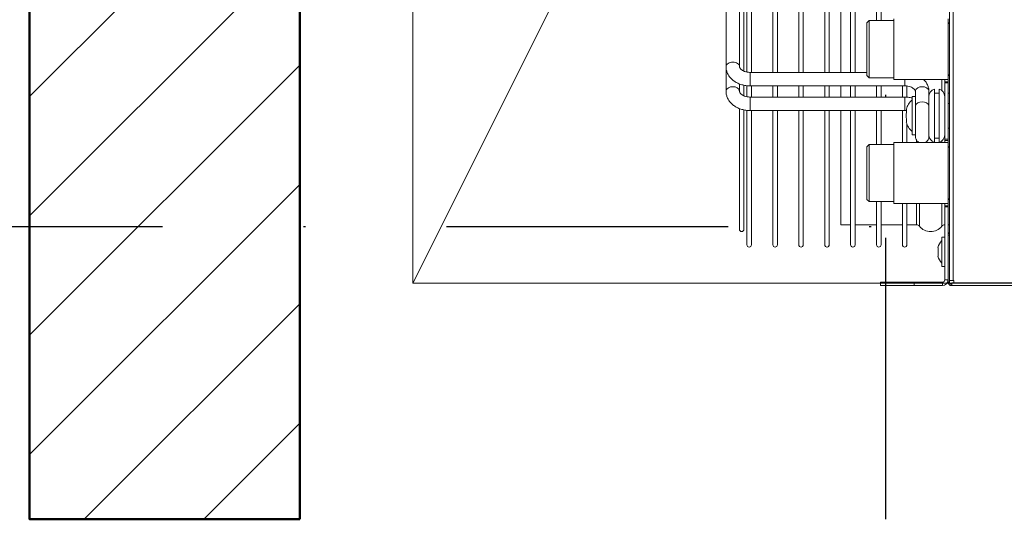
# Model space of a CAD drawing. Header units: centimetres. Extents: x -2715 to 104803, y -2927 to 32152.
# Tile 53 of 72: x 88797 to 88841, y -449 to -427. Entities that reach past the tile are written whole.
import ezdxf
from ezdxf.lldxf.tags import DXFTag

# ---------------------------------------------------------------- set-up
doc = ezdxf.new("R2010")
doc.units = ezdxf.units.CM
doc.header["$MEASUREMENT"] = 0
doc.linetypes.add('DASHDOT2', pattern=[0.5, 0.25, -0.125, 0, -0.125])
for name, color, linetype, lineweight in [('1_ hatch proj.', 252, 'Continuous', 9), ('1_ przerywana  S_CONSTRUCTION', 252, 'DASHDOT2', 25), ('1_ wall STRUCT proj.', 252, 'Continuous', 50), ('2_ equipment proj._skrzynie', 252, 'Continuous', 9)]:
    doc.layers.add(name, color=color, linetype=linetype, lineweight=lineweight)
tags = doc.linetypes.add('Dash', pattern=[15, 10, -5]).pattern_tags.tags
tags[6:7] = [DXFTag(74, 4), DXFTag(75, 0), DXFTag(340, '0'), DXFTag(46, 0.0), DXFTag(50, 0.0), DXFTag(44, 0.0), DXFTag(45, 0.0)]
tags[4:5] = [DXFTag(74, 4), DXFTag(75, 0), DXFTag(340, '0'), DXFTag(46, 0.0), DXFTag(50, 0.0), DXFTag(44, 0.0), DXFTag(45, 0.0)]

# ---------------------------------------------------------------- blocks, each defined once
blk = doc.blocks.new('vcvcbv')
blk.add_lwpolyline([(-100, 50), (0, 50), (0, 0), (-100, 0), (-100, 50)])
at = {"linetype": 'Dash', "ltscale": 10}
blk.add_lwpolyline([(-100, 0), (0, 50), (0, 0), (-100, 50), (-100, 0)], dxfattribs=at)
blk = doc.blocks.new('sdadsfsdfd')
at = {"layer": '2_ equipment proj._skrzynie', "rotation": 90}
blk.add_blockref('vcvcbv', (1636, -809.512), dxfattribs=at)
blk = doc.blocks.new('GP150 pion')
at = {"color": 7, "linetype": 'Continuous', "lineweight": 15}
for p, q in [((921.105, 1359.298), (922.201, 1359.298)), ((921.105, 1359.298), (922.201, 1359.298)), ((922.201, 1359.298), (932.077, 1359.298)), ((914.297, 1358.373), (920.255, 1358.373)), ((914.982, 1358.708), (920.345, 1358.708)), ((920.28, 1358.508), (914.982, 1358.508)), ((920.28, 1358.508), (914.982, 1358.508)), ((920.87, 1358.373), (921.353, 1358.373)), ((921.379, 1358.508), (920.903, 1358.508)), ((921.379, 1358.508), (920.903, 1358.508)), ((921.296, 1358.698), (921.105, 1358.698)), ((921.378, 1358.708), (921.437, 1358.708)), ((921.961, 1358.373), (955.009, 1358.373)), ((954.967, 1358.508), (921.998, 1358.508)), ((928.678, 1358.508), (921.998, 1358.508)), ((922.393, 1358.698), (922.201, 1358.698)), ((922.475, 1358.708), (954.488, 1358.708)), ((914.297, 1358.173), (914.267, 1358.178)), ((920.257, 1358.173), (914.297, 1358.173)), ((920.257, 1358.173), (914.297, 1358.173)), ((920.257, 1351.373), (920.257, 1358.223)), ((920.857, 1358.223), (920.857, 1351.373)), ((921.353, 1358.173), (920.857, 1358.173)), ((920.857, 1358.173), (920.857, 1357.223)), ((921.353, 1358.173), (920.857, 1358.173)), ((921.353, 1351.373), (921.353, 1358.223)), ((921.953, 1358.223), (921.953, 1353.048)), ((955.013, 1358.173), (921.953, 1358.173)), ((921.953, 1358.173), (921.953, 1357.223)), ((929.709, 1358.173), (921.953, 1358.173)), ((914.297, 1357.223), (920.257, 1357.223)), ((920.257, 1357.023), (914.297, 1357.023)), ((920.257, 1357.023), (914.297, 1357.023)), ((920.857, 1357.223), (921.353, 1357.223)), ((920.857, 1357.023), (920.857, 1356.073)), ((921.353, 1357.023), (920.857, 1357.023)), ((921.353, 1357.023), (920.857, 1357.023)), ((921.953, 1357.223), (955.013, 1357.223)), ((921.953, 1357.023), (921.953, 1356.073)), ((955.013, 1357.023), (921.953, 1357.023)), ((933.525, 1357.023), (921.953, 1357.023)), ((914.297, 1356.073), (920.257, 1356.073)), ((920.257, 1355.873), (914.297, 1355.873)), ((920.257, 1355.873), (914.297, 1355.873)), ((920.857, 1356.073), (921.353, 1356.073)), ((920.857, 1355.873), (920.857, 1354.923)), ((921.353, 1355.873), (920.857, 1355.873)), ((921.353, 1355.873), (920.857, 1355.873)), ((921.953, 1356.073), (955.013, 1356.073)), ((921.953, 1355.873), (921.953, 1354.923)), ((933.383, 1355.873), (921.953, 1355.873)), ((955.013, 1355.873), (921.953, 1355.873)), ((914.297, 1354.923), (920.257, 1354.923)), ((920.857, 1354.923), (921.353, 1354.923)), ((921.953, 1354.923), (955.013, 1354.923)), ((920.257, 1354.723), (914.297, 1354.723)), ((920.257, 1354.723), (914.297, 1354.723)), ((920.857, 1354.723), (920.857, 1354.203)), ((921.353, 1354.723), (920.857, 1354.723)), ((921.353, 1354.723), (920.857, 1354.723)), ((921.953, 1354.723), (921.953, 1354.203)), ((933.383, 1354.723), (921.953, 1354.723)), ((955.013, 1354.723), (921.953, 1354.723)), ((915.183, 1353.773), (915.183, 1354.203)), ((920.257, 1354.203), (915.183, 1354.203)), ((921.353, 1354.203), (920.857, 1354.203)), ((955.013, 1354.203), (921.953, 1354.203)), ((914.297, 1353.773), (920.257, 1353.773)), ((920.257, 1353.573), (914.297, 1353.573)), ((915.183, 1353.573), (914.297, 1353.573)), ((915.183, 1352.623), (915.183, 1353.573)), ((920.857, 1353.773), (921.353, 1353.773)), ((921.353, 1353.573), (920.857, 1353.573)), ((921.953, 1353.773), (955.013, 1353.773)), ((955.013, 1353.573), (921.953, 1353.573)), ((916.213, 1352.948), (916.313, 1353.048)), ((918.653, 1353.048), (916.313, 1353.048)), ((918.653, 1353.048), (918.753, 1352.948)), ((921.713, 1352.948), (921.813, 1353.048)), ((924.153, 1353.048), (921.813, 1353.048)), ((924.153, 1353.048), (924.253, 1352.948)), ((914.297, 1352.623), (916.213, 1352.623)), ((916.213, 1351.848), (916.213, 1352.948)), ((916.213, 1352.948), (917.483, 1352.948)), ((917.483, 1352.948), (918.753, 1352.948)), ((918.753, 1352.948), (918.753, 1351.848)), ((918.753, 1352.623), (920.257, 1352.623)), ((920.857, 1352.623), (921.353, 1352.623)), ((921.713, 1351.848), (921.713, 1352.948)), ((921.713, 1352.948), (922.983, 1352.948)), ((922.983, 1352.948), (924.253, 1352.948)), ((924.253, 1352.948), (924.253, 1351.848)), ((924.253, 1352.623), (955.013, 1352.623)), ((912.633, 1352.448), (912.483, 1352.448)), ((912.483, 1352.448), (912.483, 1350.948)), ((912.633, 1350.948), (912.633, 1352.448)), ((915.183, 1352.423), (914.297, 1352.423)), ((916.213, 1352.423), (914.297, 1352.423)), ((915.183, 1351.473), (915.183, 1352.423)), ((920.257, 1352.423), (918.753, 1352.423)), ((921.353, 1352.423), (920.857, 1352.423)), ((955.013, 1352.423), (924.253, 1352.423)), ((916.133, 1349.448), (916.133, 1351.848)), ((918.833, 1351.848), (916.133, 1351.848)), ((918.833, 1351.848), (918.833, 1349.448)), ((921.633, 1349.448), (921.633, 1351.848)), ((924.333, 1351.848), (921.633, 1351.848)), ((914.297, 1351.473), (916.133, 1351.473)), ((918.833, 1351.473), (920.257, 1351.473)), ((919.883, 1351.3), (919.739, 1351.3)), ((920.316, 1351.3), (920.172, 1351.3)), ((920.253, 1351.3), (920.257, 1351.373)), ((920.857, 1351.473), (921.353, 1351.473)), ((912.483, 1350.948), (912.633, 1350.948)), ((912.483, 1350.948), (912.483, 1349.698)), ((912.633, 1350.948), (912.633, 1349.698)), ((916.133, 1351.273), (914.297, 1351.273)), ((915.183, 1351.273), (914.297, 1351.273)), ((915.183, 1350.847), (915.183, 1351.273)), ((919.659, 1351.273), (918.833, 1351.273)), ((919.173, 1350.898), (919.173, 1351.048)), ((920.883, 1351.048), (919.173, 1351.048)), ((920.833, 1350.898), (920.241, 1350.898)), ((920.831, 1350.898), (921.105, 1350.898)), ((921.346, 1351.273), (920.841, 1351.273)), ((920.883, 1351.048), (920.883, 1350.898)), ((921.213, 1350.048), (918.842, 1350.048)), ((919.028, 1349.848), (919.028, 1350.048)), ((920.271, 1350.298), (920.823, 1350.298)), ((921.105, 1350.298), (920.823, 1350.298)), ((921.028, 1350.048), (921.028, 1349.848)), ((912.633, 1349.698), (912.483, 1349.698)), ((912.733, 1349.448), (912.733, 1349.598)), ((912.733, 1349.598), (915.983, 1349.598)), ((913.333, 1349.598), (913.333, 1349.718)), ((914.633, 1349.718), (913.333, 1349.718)), ((913.783, 1349.891), (913.783, 1349.9)), ((913.983, 1349.891), (913.783, 1349.891)), ((914.183, 1349.891), (913.983, 1349.891)), ((914.633, 1349.718), (914.633, 1349.598)), ((915.983, 1349.598), (915.983, 1349.448)), ((916.033, 1349.598), (915.983, 1349.598)), ((916.033, 1349.598), (916.033, 1349.448)), ((916.133, 1349.598), (916.033, 1349.598)), ((918.933, 1349.598), (918.833, 1349.598)), ((921.213, 1349.848), (918.842, 1349.848)), ((918.933, 1349.598), (918.933, 1349.448)), ((918.983, 1349.598), (918.933, 1349.598)), ((918.983, 1349.598), (918.983, 1349.448)), ((918.983, 1349.598), (921.483, 1349.598)), ((921.483, 1349.598), (921.483, 1349.448)), ((921.533, 1349.598), (921.483, 1349.598)), ((921.533, 1349.598), (921.533, 1349.448)), ((921.633, 1349.598), (921.533, 1349.598)), ((912.483, 1349.288), (912.483, 1339.673)), ((912.613, 1349.288), (912.483, 1349.288)), ((912.613, 1349.288), (912.613, 1349.188)), ((912.713, 1349.188), (912.613, 1349.188)), ((912.613, 1346.953), (912.613, 1349.188)), ((912.643, 1349.388), (912.643, 1349.448)), ((912.643, 1349.448), (914.723, 1349.448)), ((912.643, 1349.388), (914.723, 1349.388)), ((912.713, 1349.388), (912.713, 1349.228)), ((912.713, 1349.228), (964.253, 1349.228)), ((912.713, 1349.228), (912.713, 1349.188)), ((914.723, 1349.448), (915.983, 1349.448)), ((914.723, 1349.448), (914.723, 1349.388)), ((914.723, 1349.388), (962.243, 1349.388)), ((915.183, 1349.388), (915.183, 1349.448)), ((916.033, 1349.448), (915.983, 1349.448)), ((916.133, 1349.448), (916.033, 1349.448)), ((918.833, 1349.448), (916.133, 1349.448)), ((918.933, 1349.448), (918.833, 1349.448)), ((918.983, 1349.448), (918.933, 1349.448)), ((918.983, 1349.448), (921.483, 1349.448)), ((919.478, 1349.388), (919.478, 1349.448)), ((920.578, 1349.448), (920.578, 1349.388)), ((921.533, 1349.448), (921.483, 1349.448)), ((921.633, 1349.448), (921.533, 1349.448)), ((924.333, 1349.448), (921.633, 1349.448)), ((912.613, 1346.953), (912.613, 1340.243))]:
    blk.add_line(p, q, dxfattribs=at)
at = {"color": 8, "linetype": 'Continuous', "lineweight": 15}
for p, q in [((920.857, 1358.223), (920.769, 1358.223)), ((920.857, 1351.373), (920.769, 1351.373)), ((916.133, 1350.847), (915.183, 1350.847)), ((918.936, 1350.847), (918.833, 1350.847)), ((916.133, 1350.722), (915.123, 1350.722)), ((916.133, 1349.723), (915.123, 1349.723)), ((918.91, 1349.723), (918.833, 1349.723)), ((921.633, 1349.723), (921.146, 1349.723))]:
    blk.add_line(p, q, dxfattribs=at)
at = {"color": 8, "linetype": 'Continuous', "lineweight": 15, "flags": 128}
for points in [[(921.317, 1358.998), (921.305, 1359.101), (921.268, 1359.191), (921.211, 1359.258), (921.142, 1359.293), (921.105, 1359.298)], [(920.769, 1358.223), (920.684, 1358.223), (920.583, 1358.223), (920.48, 1358.223), (920.385, 1358.223), (920.311, 1358.223), (920.267, 1358.223), (920.257, 1358.223)], [(921.353, 1358.223), (921.363, 1358.223), (921.407, 1358.223), (921.481, 1358.223), (921.576, 1358.223), (921.679, 1358.223), (921.78, 1358.223), (921.865, 1358.223), (921.925, 1358.223), (921.952, 1358.223), (921.953, 1358.223)], [(920.769, 1351.373), (920.684, 1351.373), (920.583, 1351.373), (920.48, 1351.373), (920.385, 1351.373), (920.312, 1351.373), (920.267, 1351.373), (920.257, 1351.373)], [(921.353, 1351.373), (921.364, 1351.373), (921.408, 1351.373), (921.481, 1351.373), (921.576, 1351.373), (921.633, 1351.373)], [(920.434, 1350.898), (920.47, 1350.893), (920.54, 1350.858), (920.596, 1350.791), (920.633, 1350.701), (920.646, 1350.598), (920.633, 1350.495), (920.596, 1350.405), (920.54, 1350.338), (920.47, 1350.303), (920.433, 1350.298)], [(921.105, 1350.898), (921.142, 1350.893), (921.211, 1350.858), (921.268, 1350.791), (921.305, 1350.701), (921.317, 1350.598), (921.305, 1350.495), (921.268, 1350.405), (921.211, 1350.338), (921.142, 1350.303), (921.105, 1350.298)]]:
    blk.add_lwpolyline(points, dxfattribs=at)
at = {"color": 7, "linetype": 'Continuous', "lineweight": 15, "flags": 128}
blk.add_lwpolyline([(914.297, 1352.423), (914.259, 1352.431), (914.235, 1352.445)], dxfattribs=at)
at = {"color": 8, "linetype": 'Continuous', "lineweight": 15}
blk.add_arc((921.054, 1358.959), 0.266, 281.1918, 8.3299, dxfattribs=at)
at = {"color": 7, "linetype": 'Continuous', "lineweight": 15}
for centre, radius, start, end in [((914.297, 1358.273), 0.1, 90, 270), ((914.982, 1358.608), 0.1, 90, 270), ((914.982, 1358.608), 0.1, 208.4824, 270), ((914.297, 1357.123), 0.1, 90, 270), ((914.297, 1357.123), 0.1, 90, 270), ((914.297, 1355.973), 0.1, 90, 270), ((914.297, 1355.973), 0.1, 90, 270), ((914.297, 1354.823), 0.1, 90, 270), ((914.297, 1354.823), 0.1, 188.2378, 270), ((914.297, 1353.673), 0.1, 90, 270), ((914.297, 1353.673), 0.1, 128.5777, 270), ((914.297, 1352.523), 0.1, 90, 270), ((914.297, 1351.373), 0.1, 90, 270), ((914.297, 1351.373), 0.1, 90, 270), ((920.005, 1350.392), 0.946, 106.2347, 136.1105), ((920.051, 1350.392), 0.946, 43.8895, 73.7202), ((915.023, 1350.847), 0.16, 308.6822, 0), ((915.523, 1350.222), 0.64, 128.6822, 231.3178), ((919.178, 1349.948), 0.35, 90, 163.3985), ((920.878, 1349.948), 0.35, 16.6015, 90), ((912.733, 1349.698), 0.25, 180, 270), ((912.733, 1349.698), 0.1, 180, 270), ((913.975, 1349.247), 0.681, 106.3825, 136.251), ((913.991, 1349.247), 0.681, 43.749, 73.6062), ((915.023, 1349.598), 0.16, 0, 51.3178), ((919.178, 1349.948), 0.35, 196.6015, 270), ((920.878, 1349.948), 0.35, 270, 343.3985), ((912.643, 1349.288), 0.16, 90, 180), ((912.643, 1349.288), 0.1, 90, 180), ((914.723, 1349.288), 0.16, 38.6822, 90), ((916.233, 1349.298), 0.15, 36.8699, 90), ((918.733, 1349.298), 0.15, 90, 143.1301), ((920.973, 1349.373), 0.0753, 11.2861, 83.1261), ((921.733, 1349.298), 0.15, 36.8699, 90), ((924.233, 1349.298), 0.15, 90, 143.1301)]:
    blk.add_arc(centre, radius, start, end, dxfattribs=at)
for points, knots in [([(920.257, 1358.223), (920.258, 1358.258), (920.26, 1358.355), (920.284, 1358.512), (920.335, 1358.69), (920.41, 1358.855), (920.509, 1359.001), (920.63, 1359.124), (920.766, 1359.217), (920.91, 1359.275), (921.025, 1359.296), (921.089, 1359.298), (921.105, 1359.298)], [0, 0, 0, 0, 0.063895, 0.17821, 0.293263, 0.40912, 0.525565, 0.641583, 0.755642, 0.866369, 0.964781, 1, 1, 1, 1]), ([(921.353, 1358.223), (921.354, 1358.258), (921.356, 1358.355), (921.38, 1358.512), (921.431, 1358.69), (921.506, 1358.855), (921.605, 1359.001), (921.726, 1359.124), (921.862, 1359.217), (922.006, 1359.275), (922.121, 1359.296), (922.185, 1359.298), (922.201, 1359.298)], [0, 0, 0, 0, 0.063893, 0.17821, 0.293261, 0.40912, 0.525565, 0.641585, 0.755643, 0.866369, 0.964781, 1, 1, 1, 1]), ([(921.105, 1358.698), (921.101, 1358.698), (921.087, 1358.697), (921.06, 1358.689), (921.015, 1358.66), (920.965, 1358.606), (920.918, 1358.526), (920.881, 1358.424), (920.86, 1358.32), (920.858, 1358.251), (920.857, 1358.223)], [0, 0, 0, 0, 0.068188, 0.220698, 0.357374, 0.487721, 0.626217, 0.764111, 0.902571, 1, 1, 1, 1]), ([(921.384, 1358.708), (921.382, 1358.708), (921.379, 1358.708), (921.37, 1358.707), (921.358, 1358.706), (921.34, 1358.703), (921.318, 1358.699), (921.304, 1358.699), (921.296, 1358.698)], [0, 0, 0, 0, 0.09144, 0.182978, 0.287716, 0.439312, 0.687236, 1, 1, 1, 1]), ([(922.201, 1358.698), (922.197, 1358.698), (922.183, 1358.697), (922.156, 1358.689), (922.111, 1358.66), (922.061, 1358.606), (922.014, 1358.526), (921.977, 1358.424), (921.956, 1358.32), (921.954, 1358.251), (921.953, 1358.223)], [0, 0, 0, 0, 0.068187, 0.220698, 0.357374, 0.487721, 0.626217, 0.764111, 0.902571, 1, 1, 1, 1]), ([(922.01, 1358.508), (921.999, 1358.481), (921.981, 1358.439), (921.973, 1358.39), (921.97, 1358.373)], [0, 0, 0, 0, 0.665367, 1, 1, 1, 1]), ([(922.486, 1358.707), (922.485, 1358.707), (922.484, 1358.708), (922.478, 1358.708), (922.469, 1358.707), (922.457, 1358.706), (922.437, 1358.702), (922.414, 1358.699), (922.4, 1358.699), (922.393, 1358.699)], [0, 0, 0, 0, 0.077466, 0.163188, 0.23903, 0.341547, 0.494809, 0.747605, 1, 1, 1, 1]), ([(920.172, 1351.3), (920.124, 1351.305), (920.028, 1351.316), (919.931, 1351.305), (919.883, 1351.3)], [0, 0, 0, 0, 0.500001, 1, 1, 1, 1]), ([(920.857, 1351.373), (920.856, 1351.338), (920.853, 1351.242), (920.843, 1351.141), (920.825, 1351.079), (920.824, 1351.076)], [0, 0, 0, 0, 0.347069, 0.968012, 1, 1, 1, 1]), ([(921.105, 1350.898), (921.11, 1350.898), (921.124, 1350.899), (921.151, 1350.907), (921.196, 1350.936), (921.245, 1350.99), (921.293, 1351.07), (921.33, 1351.172), (921.35, 1351.276), (921.352, 1351.345), (921.353, 1351.373)], [0, 0, 0, 0, 0.068187, 0.220698, 0.357375, 0.48772, 0.626216, 0.764111, 0.902571, 1, 1, 1, 1]), ([(918.84, 1350.722), (918.846, 1350.736), (918.861, 1350.771), (918.901, 1350.816), (918.95, 1350.853), (918.997, 1350.877), (919.037, 1350.89), (919.069, 1350.896), (919.091, 1350.898), (919.103, 1350.898), (919.108, 1350.898), (919.109, 1350.898), (919.11, 1350.898), (919.11, 1350.898), (919.11, 1350.898), (919.11, 1350.898), (919.111, 1350.898), (919.116, 1350.898), (919.145, 1350.898), (919.209, 1350.898), (919.301, 1350.898), (919.417, 1350.898), (919.552, 1350.898), (919.7, 1350.898), (919.856, 1350.898), (920.013, 1350.898), (920.165, 1350.898), (920.303, 1350.898), (920.389, 1350.898), (920.429, 1350.898), (920.434, 1350.898)], [0, 0, 0, 0, 0.020824, 0.053167, 0.081368, 0.105534, 0.125422, 0.140592, 0.150675, 0.15589, 0.157148, 0.15746, 0.157676, 0.157927, 0.158353, 0.15937, 0.163377, 0.198638, 0.271482, 0.343841, 0.416186, 0.488531, 0.560874, 0.633219, 0.705562, 0.777906, 0.85025, 0.922594, 0.99116, 1, 1, 1, 1]), ([(919.111, 1350.898), (919.111, 1350.898), (919.111, 1350.898), (919.112, 1350.898), (919.119, 1350.898), (919.124, 1350.898)], [0, 0, 0, 0, 0.012895, 0.398017, 1, 1, 1, 1]), ([(919.178, 1350.298), (919.164, 1350.298), (919.129, 1350.298), (919.114, 1350.298), (919.111, 1350.298), (919.11, 1350.298), (919.11, 1350.298), (919.11, 1350.298), (919.109, 1350.298), (919.108, 1350.298), (919.101, 1350.298), (919.085, 1350.299), (919.051, 1350.303), (918.992, 1350.319), (918.922, 1350.359), (918.863, 1350.42), (918.843, 1350.467), (918.833, 1350.488)], [0, 0, 0, 0, 0.153272, 0.386225, 0.444581, 0.459379, 0.467748, 0.468811, 0.469737, 0.471051, 0.476793, 0.500504, 0.540879, 0.629452, 0.770686, 0.895954, 1, 1, 1, 1]), ([(921.633, 1350.533), (921.615, 1350.514), (921.558, 1350.453), (921.443, 1350.38), (921.3, 1350.321), (921.185, 1350.3), (921.122, 1350.298), (921.105, 1350.298)], [0, 0, 0, 0, 0.131166, 0.407654, 0.676064, 0.914626, 1, 1, 1, 1]), ([(920.434, 1350.298), (920.414, 1350.298), (920.356, 1350.298), (920.244, 1350.298), (920.098, 1350.298), (919.943, 1350.298), (919.785, 1350.298), (919.632, 1350.298), (919.489, 1350.298), (919.362, 1350.298), (919.256, 1350.298), (919.177, 1350.298), (919.125, 1350.298), (919.112, 1350.298), (919.111, 1350.298), (919.111, 1350.298), (919.111, 1350.298)], [0, 0, 0, 0, 0.045133, 0.13131, 0.217592, 0.303874, 0.390156, 0.476438, 0.56272, 0.649003, 0.735284, 0.821566, 0.907848, 0.994119, 0.999454, 1, 1, 1, 1]), ([(914.183, 1349.9), (914.183, 1349.9), (914.183, 1349.904), (914.183, 1349.897), (914.183, 1349.891)], [0, 0, 0, 0, 0.0079876, 1, 1, 1, 1])]:
    blk.add_open_spline(points, degree=3, knots=knots, dxfattribs=at)
at = {"color": 8, "linetype": 'Continuous', "lineweight": 15}
blk.add_open_spline([(922.201, 1359.298), (922.229, 1359.293), (922.285, 1359.284), (922.355, 1359.215), (922.402, 1359.116), (922.419, 1358.998), (922.402, 1358.88), (922.357, 1358.78), (922.279, 1358.714), (922.24, 1358.698), (922.201, 1358.698), (922.201, 1358.698)], degree=3, knots=[0, 0, 0, 0, 0.124996, 0.249999, 0.374998, 0.499997, 0.624997, 0.749998, 0.874997, 0.999998, 1, 1, 1, 1], dxfattribs=at)

msp = doc.modelspace()

# ---------------------------------------------------------------- hatches: boundary and pattern name
at = {"layer": '1_ hatch proj.'}
h = msp.add_hatch(dxfattribs=at)
h.set_pattern_fill('ANSI31', color=256, scale=30)
h.set_pattern_definition([(45, (-154, -2e-12), (-2.65165043, 2.65165043), [])])
h.paths.add_polyline_path([(88809.546, -449.069), (88797.546, -449.069), (88797.546, -54.069), (89158.546, -54.069), (89158.546, -66.069), (88809.546, -66.069)])

# ---------------------------------------------------------------- linework, layer by layer
at = {"layer": '1_ przerywana  S_CONSTRUCTION', "ltscale": 50}
for points in [[(88835.546, -449.069), (88835.546, 681.931)], [(86682.546, -436.069), (89183.546, -436.069)]]:
    msp.add_lwpolyline(points, dxfattribs=at)
at = {"layer": '1_ wall STRUCT proj.'}
msp.add_lwpolyline([(88809.546, -449.069), (88797.546, -449.069), (88797.546, -54.069), (89158.546, -54.069), (89158.546, -66.069), (88809.546, -66.069)], close=True, dxfattribs=at)

# ---------------------------------------------------------------- block references
at = {"rotation": 89.99999999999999}
msp.add_blockref('GP150 pion', (90187.75, -1351.174), dxfattribs=at)
at = {"layer": '2_ equipment proj._skrzynie'}
msp.add_blockref('sdadsfsdfd', (87228.546, 470.931), dxfattribs=at)

doc.saveas('drawing.dxf')
